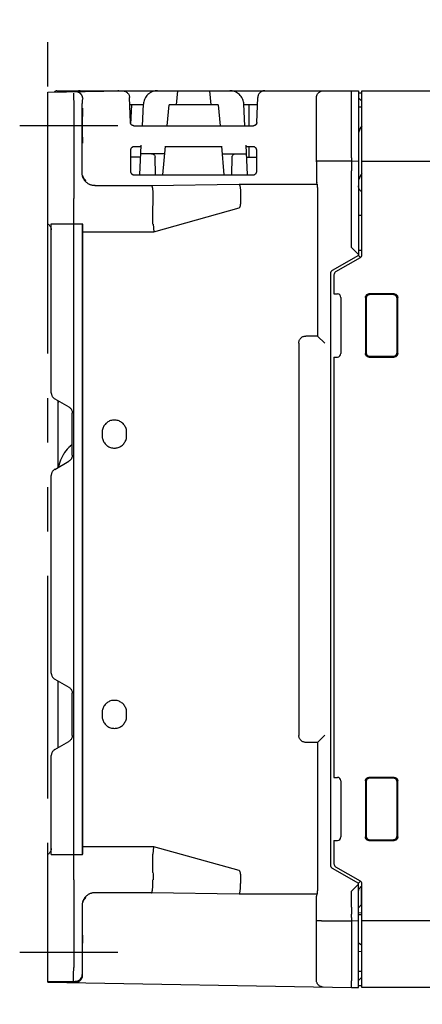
# Model space of a CAD drawing. Header units: millimetres. Extents: x 35 to 881, y -220 to 647.
# Tile 7 of 41: x 35 to 92, y 147 to 288. Entities that reach past the tile are written whole.
import ezdxf

# ---------------------------------------------------------------- set-up
doc = ezdxf.new("R2010")
doc.units = ezdxf.units.MM
doc.linetypes.add('PHANTOMX2', pattern=[127, 63.5, -12.7, 12.7, -12.7, 12.7, -12.7])
for name, color, linetype in [('10', 3, 'CONTINUOUS'), ('12', 7, 'CONTINUOUS'), ('18', 1, 'PHANTOMX2')]:
    doc.layers.add(name, color=color, linetype=linetype)

msp = doc.modelspace()

# ---------------------------------------------------------------- linework, layer by layer
at = {"layer": '10'}
for p, q in [((39.01, 277.37), (49.66, 277.56)), ((39.01, 258.57), (39.01, 277.37)), ((40.32, 277.57), (82.31, 277.57)), ((42.7, 277.04), (42.7, 276.82)), ((57.49, 277.57), (57.31, 275.57)), ((62.31, 275.57), (62.14, 277.57)), ((82.31, 277.57), (82.31, 277.52)), ((82.31, 277.57), (83.31, 277.56)), ((82.31, 276.58), (82.32, 276.92)), ((82.32, 277.38), (82.32, 277.46)), ((82.32, 277.21), (82.32, 277.38)), ((82.32, 276.92), (82.32, 277.21)), ((83.31, 277.56), (83.31, 254.08)), ((83.31, 277.27), (83.81, 277.27)), ((83.81, 254.17), (83.81, 277.57)), ((83.81, 277.57), (194.01, 277.57)), ((42.7, 276.82), (42.7, 276.44)), ((42.7, 276.44), (42.71, 275.97)), ((42.71, 275.97), (42.71, 275.73)), ((42.71, 275.73), (42.71, 262.19)), ((44.01, 276.41), (43.92, 276.23)), ((43.92, 265.84), (43.92, 275.73)), ((50.8, 273.06), (50.67, 276.59)), ((52.65, 275.57), (50.71, 275.57)), ((50.87, 272.81), (51.01, 275.57)), ((52.5, 272.57), (52.66, 275.68)), ((56.05, 272.57), (56.31, 275.57)), ((63.31, 275.57), (56.31, 275.57)), ((63.31, 275.57), (63.58, 272.57)), ((67.13, 272.57), (66.97, 275.68)), ((68.92, 275.57), (66.98, 275.57)), ((67.7, 275.57), (67.69, 272.57)), ((68.83, 273.06), (68.96, 276.61)), ((77.31, 276.55), (77.31, 276.57)), ((77.31, 267.43), (77.31, 276.55)), ((82.31, 268.02), (82.31, 276.58)), ((83.31, 276.57), (83.81, 276.07)), ((43.95, 274.1), (43.94, 273.63)), ((43.95, 274.71), (43.95, 274.5)), ((43.95, 274.5), (43.95, 274.1)), ((43.97, 274.8), (43.97, 274.94)), ((43.98, 274.61), (43.97, 274.8)), ((43.98, 274.37), (43.98, 274.61)), ((43.98, 273.95), (43.98, 274.37)), ((83.31, 275.27), (83.81, 275.26)), ((43.94, 273.63), (43.94, 273.29)), ((43.94, 273.29), (43.94, 272.76)), ((43.94, 272.76), (43.94, 272.21)), ((43.98, 273.47), (43.98, 273.95)), ((43.98, 272.94), (43.98, 273.47)), ((43.98, 272.39), (43.98, 272.94)), ((43.94, 272.21), (43.94, 271.68)), ((43.94, 271.68), (43.94, 271.19)), ((43.98, 271.85), (43.98, 272.39)), ((43.98, 271.35), (43.98, 271.85)), ((43.98, 270.91), (43.98, 271.35)), ((51.3, 272.57), (68.33, 272.57)), ((43.94, 271.19), (43.95, 270.77)), ((43.95, 270.77), (43.95, 270.54)), ((43.95, 270.54), (43.95, 270.35)), ((43.95, 270.35), (43.96, 270.21)), ((43.97, 270.35), (43.98, 270.54)), ((43.98, 270.54), (43.98, 270.91)), ((50.82, 269.07), (50.82, 266.08)), ((52.34, 269.57), (51.32, 269.57)), ((52.13, 265.58), (52.35, 269.79)), ((55.7, 268.57), (52.29, 268.57)), ((55.44, 265.58), (55.8, 269.66)), ((63.84, 269.57), (55.79, 269.57)), ((64.19, 265.58), (63.83, 269.66)), ((63.93, 268.57), (67.34, 268.57)), ((67.5, 265.58), (67.28, 269.79)), ((68.31, 269.57), (67.29, 269.57)), ((67.68, 269.57), (67.68, 268.07)), ((68.81, 266.08), (68.81, 269.07)), ((52.26, 268.07), (50.82, 268.07)), ((54.37, 265.58), (54.32, 268.08)), ((65.26, 265.58), (65.31, 268.08)), ((67.37, 268.07), (68.81, 268.07)), ((77.31, 267.55), (82.31, 267.55)), ((82.31, 267.73), (82.31, 267.63)), ((82.31, 267.63), (82.31, 267.58)), ((82.31, 267.55), (83.31, 267.53)), ((82.31, 267.55), (82.31, 267.15)), ((82.32, 267.07), (82.32, 266.98)), ((194.01, 267.47), (83.81, 267.47)), ((77.32, 266.81), (77.32, 266.41)), ((77.32, 266.41), (77.32, 266.03)), ((77.32, 266.03), (77.32, 265.68)), ((77.32, 265.68), (77.33, 265.36)), ((82.32, 266.33), (82.31, 266.15)), ((82.31, 255.22), (82.31, 266.15)), ((82.32, 266.98), (82.32, 266.81)), ((82.32, 266.81), (82.32, 266.58)), ((82.32, 266.58), (82.32, 266.33)), ((44.01, 265.47), (44.01, 265.48)), ((44.01, 265.46), (44.01, 265.47)), ((44.01, 265.47), (44.01, 265.47)), ((44.01, 265.47), (44.01, 265.47)), ((44.02, 265.45), (44.01, 265.46)), ((44.01, 265.46), (44.01, 265.46)), ((44.01, 265.46), (44.01, 265.46)), ((44.02, 265.45), (44.02, 265.45)), ((44.02, 265.43), (44.02, 265.44)), ((44.02, 265.42), (44.02, 265.43)), ((44.03, 265.41), (44.02, 265.42)), ((44.02, 265.42), (44.02, 265.42)), ((44.03, 265.4), (44.03, 265.41)), ((44.03, 265.39), (44.03, 265.4)), ((44.03, 265.38), (44.03, 265.39)), ((44.04, 265.37), (44.03, 265.38)), ((44.04, 265.36), (44.04, 265.37)), ((51.32, 265.58), (68.31, 265.58)), ((53.81, 264.04), (66.31, 264.22)), ((66.31, 264.22), (77.44, 264.22)), ((77.44, 264.22), (77.36, 264.43)), ((45.74, 264.04), (53.81, 264.04)), ((77.45, 264.02), (77.45, 263.88)), ((77.45, 263.88), (77.46, 263.71)), ((77.46, 263.71), (77.46, 263.52)), ((77.46, 263.52), (77.46, 263.31)), ((77.46, 263.31), (77.46, 263.08)), ((77.46, 263.08), (77.46, 262.84)), ((77.46, 262.84), (77.46, 242.57)), ((42.71, 261.41), (42.71, 261.73)), ((42.71, 261.13), (42.71, 261.41)), ((54.01, 262.55), (54.01, 262.19)), ((66.51, 262.72), (66.51, 261.39)), ((42.71, 166.01), (42.71, 261.13)), ((54.01, 261.14), (54.01, 261.13)), ((54.01, 258.53), (54.01, 261.13)), ((54.16, 257.45), (66.31, 260.85)), ((39.51, 234.47), (39.51, 258.6)), ((39.51, 258.6), (42.71, 258.57)), ((42.71, 258.57), (43.99, 258.57)), ((43.99, 168.57), (43.99, 258.57)), ((83.31, 259.81), (83.81, 259.82)), ((44.01, 169.69), (44.01, 257.57)), ((44.01, 257.45), (54.16, 257.45)), ((54.02, 258.51), (54.16, 257.45)), ((83.31, 254.22), (82.31, 255.22)), ((83.31, 254.83), (83.81, 254.82)), ((83.32, 254.08), (79.57, 251.91)), ((83.56, 253.74), (80.06, 251.72)), ((83.62, 253.78), (83.31, 254.08)), ((79.32, 251.48), (79.32, 167.06)), ((79.81, 251.28), (79.81, 248.58)), ((79.81, 248.58), (80.32, 248.58)), ((80.81, 248.08), (80.81, 240.07)), ((84.31, 248.07), (84.31, 240.07)), ((84.42, 247.97), (84.42, 240.18)), ((88.42, 248.57), (84.81, 248.57)), ((88.31, 248.46), (84.92, 248.47)), ((88.81, 240.18), (88.81, 247.97)), ((88.91, 240.07), (88.91, 248.07)), ((77.46, 242.57), (75.81, 242.57)), ((78.51, 241.53), (77.46, 242.57)), ((74.81, 241.57), (74.81, 185.57)), ((79.81, 239.56), (80.32, 239.57)), ((79.81, 239.56), (79.81, 179.58)), ((84.81, 239.57), (88.42, 239.57)), ((84.92, 239.68), (88.31, 239.68)), ((40.01, 233.6), (42.01, 232.45)), ((40.52, 233.31), (40.51, 233.07)), ((40.51, 233.07), (40.52, 233.31)), ((40.51, 223.83), (40.51, 233.07)), ((42.51, 225.56), (42.51, 231.58)), ((46.76, 228.82), (46.76, 228.32)), ((50.26, 228.32), (50.26, 228.82)), ((41.8, 226.42), (41.6, 226.18)), ((42.01, 226.64), (41.8, 226.42)), ((42.24, 226.85), (42.01, 226.64)), ((42.47, 227.04), (42.23, 226.84)), ((42.47, 227.04), (42.51, 227.07)), ((40.85, 224.87), (40.75, 224.57)), ((40.97, 225.15), (40.85, 224.86)), ((41.1, 225.42), (40.96, 225.14)), ((41.25, 225.69), (41.1, 225.42)), ((41.42, 225.94), (41.25, 225.68)), ((41.6, 226.19), (41.42, 225.94)), ((40.01, 223.54), (42.01, 224.7)), ((40.6, 223.99), (40.58, 223.87)), ((40.66, 224.28), (40.6, 223.98)), ((40.75, 224.58), (40.66, 224.28)), ((39.51, 194.47), (39.51, 222.68)), ((40.01, 193.6), (42.01, 192.45)), ((40.51, 183.83), (40.51, 193.32)), ((42.51, 185.56), (42.51, 191.58)), ((46.76, 188.82), (46.76, 188.32)), ((50.26, 188.32), (50.26, 188.82)), ((77.46, 184.57), (78.51, 185.62)), ((40.01, 183.54), (42.01, 184.7)), ((77.46, 184.57), (75.81, 184.57)), ((77.46, 184.57), (77.46, 164.31)), ((39.51, 168.55), (39.51, 182.68)), ((79.81, 179.58), (80.32, 179.58)), ((80.81, 179.08), (80.81, 171.07)), ((84.31, 179.07), (84.31, 171.07)), ((84.42, 178.97), (84.42, 171.18)), ((88.42, 179.57), (84.81, 179.57)), ((88.31, 179.46), (84.92, 179.47)), ((88.81, 171.18), (88.81, 178.97)), ((88.91, 171.07), (88.91, 179.07)), ((79.81, 170.56), (80.32, 170.57)), ((79.81, 170.56), (79.81, 167.26)), ((84.81, 170.57), (88.42, 170.57)), ((84.92, 170.68), (88.31, 170.68)), ((43.99, 168.57), (44, 168.72)), ((54.16, 169.69), (44.01, 169.69)), ((54.02, 168.63), (54.16, 169.69)), ((66.31, 166.29), (54.16, 169.69)), ((39.01, 150.33), (39.01, 168.57)), ((39.51, 168.55), (42.71, 168.57)), ((42.71, 168.57), (43.99, 168.57)), ((54.01, 166.01), (54.01, 168.61)), ((54.01, 166.01), (54.01, 166.01)), ((79.57, 166.63), (83.32, 164.47)), ((80.06, 166.83), (83.56, 164.81)), ((42.71, 165.3), (42.71, 165.63)), ((42.71, 164.95), (42.71, 165.3)), ((42.71, 164.95), (42.71, 152.46)), ((54.01, 164.6), (54.01, 164.95)), ((66.51, 165.75), (66.51, 164.43)), ((83.31, 164.46), (83.62, 164.77)), ((83.31, 149.59), (83.31, 164.46)), ((53.81, 163.1), (45.74, 163.1)), ((66.31, 162.93), (53.81, 163.1)), ((77.46, 163.44), (77.45, 163.27)), ((77.46, 164.31), (77.46, 164.07)), ((77.46, 164.07), (77.46, 163.84)), ((77.46, 163.84), (77.46, 163.63)), ((77.46, 163.63), (77.46, 163.44)), ((82.31, 163.32), (83.31, 164.32)), ((82.31, 161.07), (82.31, 163.32)), ((83.71, 164.03), (83.71, 161.39)), ((83.81, 149.57), (83.81, 164.38)), ((44.01, 161.7), (44.02, 161.71)), ((44.01, 161.69), (44.01, 161.7)), ((44.01, 161.7), (44.01, 161.7)), ((44.01, 161.68), (44.01, 161.69)), ((44.01, 161.69), (44.01, 161.69)), ((44.01, 161.69), (44.01, 161.69)), ((44.01, 161.68), (44.01, 161.68)), ((44.01, 161.68), (44.01, 161.68)), ((44.02, 161.74), (44.03, 161.75)), ((44.02, 161.73), (44.02, 161.74)), ((44.02, 161.72), (44.02, 161.73)), ((44.02, 161.73), (44.02, 161.73)), ((44.02, 161.71), (44.02, 161.72)), ((44.02, 161.71), (44.02, 161.71)), ((44.03, 161.78), (44.04, 161.79)), ((44.03, 161.77), (44.03, 161.78)), ((44.03, 161.76), (44.03, 161.77)), ((44.03, 161.75), (44.03, 161.76)), ((44.03, 161.75), (44.03, 161.75)), ((44.04, 161.79), (44.04, 161.8)), ((44.44, 162.42), (44.45, 162.43)), ((77.44, 162.93), (66.31, 162.93)), ((77.36, 162.72), (77.44, 162.93)), ((43.92, 161.32), (43.92, 152.46)), ((77.32, 160.93), (77.32, 161.3)), ((77.32, 160.54), (77.32, 160.93)), ((77.32, 160.13), (77.32, 160.54)), ((82.31, 161.07), (82.32, 160.81)), ((82.32, 160.81), (82.32, 160.56)), ((82.32, 160.56), (82.32, 160.35)), ((82.32, 160.35), (82.32, 160.24)), ((83.81, 161.47), (83.31, 160.97)), ((83.31, 160.28), (83.81, 160.27)), ((77.31, 159.72), (77.32, 160.13)), ((77.31, 150.67), (77.31, 159.72)), ((78.32, 159.12), (82.31, 159.12)), ((82.31, 159.6), (82.31, 160.07)), ((82.31, 159.49), (82.31, 159.37)), ((82.31, 159.37), (82.31, 159.12)), ((82.31, 159.12), (83.31, 159.14)), ((82.31, 159.12), (82.31, 150.54)), ((83.31, 160.01), (83.81, 160)), ((99.42, 159.12), (83.81, 159.12)), ((43.95, 156.1), (43.94, 155.63)), ((43.95, 156.71), (43.95, 156.5)), ((43.95, 156.5), (43.95, 156.1)), ((43.97, 156.8), (43.97, 156.94)), ((43.98, 156.61), (43.97, 156.8)), ((43.98, 156.37), (43.98, 156.61)), ((43.94, 155.63), (43.94, 155.12)), ((43.94, 155.12), (43.94, 151.43)), ((43.98, 155.29), (43.98, 155.8)), ((43.98, 154.76), (43.98, 155.29)), ((43.98, 151.34), (43.98, 154.76)), ((83.31, 155.95), (83.72, 155.75)), ((83.31, 154.78), (83.81, 154.75)), ((42.7, 151.74), (42.71, 152.17)), ((42.71, 152.17), (42.71, 152.46)), ((83.81, 151.89), (83.31, 151.87)), ((39.01, 150.5), (42.92, 150.43)), ((39.01, 150.41), (42.97, 150.34)), ((42.69, 150.91), (42.7, 151.11)), ((42.69, 150.74), (42.69, 150.91)), ((42.69, 150.61), (42.69, 150.74)), ((42.7, 151.35), (42.7, 151.74)), ((42.7, 151.11), (42.7, 151.35)), ((82.32, 150.4), (82.31, 150.54)), ((82.32, 150.18), (82.32, 150.4)), ((83.81, 151.08), (83.31, 150.57)), ((39.01, 150.33), (82.31, 149.57)), ((82.31, 149.6), (82.31, 149.57)), ((82.31, 149.57), (83.31, 149.59)), ((82.32, 149.93), (82.32, 150.18)), ((82.32, 149.74), (82.32, 149.93)), ((82.32, 149.67), (82.32, 149.74)), ((83.31, 149.88), (83.81, 149.87)), ((98.97, 149.57), (83.81, 149.57))]:
    msp.add_line(p, q, dxfattribs=at)
for points in [[(42.7, 277.23), (42.7, 277.22), (42.7, 277.2), (42.7, 277.18), (42.7, 277.14), (42.7, 277.04)], [(49.16, 277.55), (49.15, 277.55), (49.08, 277.57), (49.01, 277.57)], [(49.66, 277.56), (49.75, 277.55), (49.84, 277.54), (49.93, 277.52), (50.02, 277.5), (50.1, 277.46), (50.18, 277.42), (50.26, 277.37), (50.33, 277.31), (50.4, 277.25), (50.46, 277.18), (50.51, 277.11), (50.56, 277.03), (50.6, 276.95), (50.63, 276.86), (50.65, 276.77), (50.67, 276.68), (50.67, 276.59)], [(54.66, 277.57), (54.49, 277.57), (54.32, 277.55), (54.16, 277.51), (53.99, 277.46), (53.84, 277.4), (53.69, 277.32), (53.54, 277.24), (53.41, 277.14), (53.28, 277.02), (53.16, 276.9), (53.06, 276.77), (52.96, 276.63), (52.88, 276.49), (52.81, 276.33), (52.75, 276.18), (52.7, 276.01), (52.67, 275.85), (52.66, 275.68)], [(66.97, 275.68), (66.95, 275.85), (66.92, 276.01), (66.88, 276.18), (66.82, 276.33), (66.75, 276.49), (66.67, 276.63), (66.57, 276.77), (66.47, 276.9), (66.35, 277.02), (66.22, 277.14), (66.09, 277.24), (65.94, 277.32), (65.79, 277.4), (65.64, 277.46), (65.47, 277.51), (65.31, 277.55), (65.14, 277.57), (64.97, 277.57)], [(69.95, 277.57), (69.86, 277.57), (69.78, 277.56), (69.69, 277.54), (69.6, 277.51), (69.52, 277.47), (69.44, 277.43), (69.36, 277.38), (69.29, 277.32), (69.23, 277.26), (69.17, 277.19), (69.12, 277.12), (69.07, 277.04), (69.03, 276.96), (69, 276.87), (68.98, 276.79), (68.96, 276.7), (68.96, 276.61)], [(77.31, 276.57), (77.32, 276.64), (77.33, 276.71), (77.34, 276.78), (77.36, 276.85), (77.38, 276.92), (77.41, 276.99), (77.45, 277.06), (77.49, 277.13), (77.54, 277.19), (77.6, 277.26), (77.66, 277.32), (77.74, 277.38), (77.82, 277.43), (77.9, 277.48), (77.99, 277.51), (78.09, 277.54), (78.19, 277.56), (78.3, 277.57)], [(82.32, 277.46), (82.32, 277.48), (82.32, 277.51), (82.32, 277.52), (82.31, 277.52)], [(43.96, 275.07), (43.96, 275.07), (43.96, 275.06), (43.96, 275.03), (43.96, 274.99), (43.96, 274.94), (43.95, 274.87), (43.95, 274.71)], [(43.97, 274.94), (43.97, 274.99), (43.97, 275.03), (43.96, 275.06), (43.96, 275.07), (43.96, 275.07)], [(51.09, 272.62), (51.05, 272.64), (51.02, 272.66), (50.98, 272.68), (50.95, 272.71), (50.92, 272.74), (50.9, 272.78), (50.87, 272.81), (50.85, 272.85), (50.83, 272.89), (50.82, 272.93), (50.81, 272.97), (50.8, 273.01), (50.8, 273.06)], [(51.3, 272.57), (51.24, 272.58), (51.19, 272.59), (51.14, 272.6), (51.09, 272.62), (51.04, 272.65), (50.99, 272.68), (50.95, 272.71), (50.91, 272.75), (50.88, 272.8), (50.85, 272.85), (50.83, 272.9), (50.81, 272.95), (50.8, 273), (50.8, 273.06)], [(68.83, 273.06), (68.83, 273), (68.82, 272.95), (68.8, 272.9), (68.78, 272.85), (68.75, 272.8), (68.72, 272.75), (68.68, 272.71), (68.64, 272.68), (68.59, 272.65), (68.54, 272.62), (68.49, 272.6), (68.44, 272.59), (68.39, 272.58), (68.33, 272.57)], [(68.78, 272.85), (68.76, 272.81), (68.74, 272.78), (68.71, 272.75), (68.68, 272.71), (68.65, 272.69), (68.61, 272.66), (68.58, 272.64), (68.54, 272.62), (68.5, 272.6), (68.46, 272.59), (68.42, 272.58), (68.38, 272.58), (68.33, 272.57)], [(68.83, 273.06), (68.83, 273.01), (68.82, 272.97), (68.81, 272.93), (68.8, 272.89)], [(51.3, 272.57), (51.25, 272.58), (51.21, 272.58), (51.17, 272.59), (51.13, 272.6)], [(83.81, 272.57), (83.81, 272.56), (83.71, 272.44), (83.62, 272.31), (83.54, 272.17), (83.47, 272.03), (83.42, 271.88), (83.37, 271.72), (83.34, 271.57), (83.32, 271.41), (83.32, 271.4)], [(43.96, 270.07), (43.96, 270.08), (43.96, 270.09), (43.97, 270.12), (43.97, 270.15), (43.97, 270.21), (43.97, 270.35)], [(43.96, 270.21), (43.96, 270.15), (43.96, 270.12), (43.96, 270.09), (43.96, 270.08), (43.96, 270.07)], [(51.32, 269.57), (51.26, 269.57), (51.21, 269.56), (51.16, 269.55), (51.11, 269.53), (51.07, 269.5), (51.02, 269.48), (50.98, 269.44), (50.95, 269.41), (50.91, 269.37), (50.88, 269.32), (50.86, 269.27), (50.84, 269.23), (50.83, 269.18), (50.82, 269.12), (50.82, 269.07)], [(53.82, 268.57), (53.86, 268.57), (53.9, 268.57), (53.94, 268.56), (53.98, 268.55), (54.03, 268.53), (54.07, 268.51), (54.11, 268.48), (54.16, 268.45), (54.2, 268.41), (54.24, 268.36), (54.27, 268.3), (54.3, 268.23), (54.32, 268.16), (54.32, 268.08)], [(65.31, 268.08), (65.31, 268.16), (65.33, 268.23), (65.36, 268.3), (65.39, 268.36), (65.43, 268.41), (65.47, 268.45), (65.52, 268.48), (65.56, 268.51), (65.6, 268.53), (65.65, 268.55), (65.69, 268.56), (65.73, 268.57), (65.77, 268.57), (65.81, 268.57)], [(68.81, 269.07), (68.81, 269.12), (68.8, 269.18), (68.79, 269.23), (68.77, 269.27), (68.75, 269.32), (68.72, 269.37), (68.68, 269.41), (68.65, 269.44), (68.61, 269.48), (68.56, 269.5), (68.52, 269.53), (68.47, 269.55), (68.42, 269.56), (68.36, 269.57), (68.31, 269.57)], [(77.31, 267.43), (77.31, 267.22), (77.32, 266.81)], [(82.31, 268.02), (82.31, 267.97), (82.31, 267.73)], [(82.31, 267.58), (82.31, 267.57), (82.31, 267.56), (82.31, 267.55)], [(82.31, 267.15), (82.32, 267.14), (82.32, 267.13), (82.32, 267.1), (82.32, 267.07)], [(50.82, 266.08), (50.82, 266.02), (50.83, 265.97), (50.84, 265.92), (50.86, 265.87), (50.89, 265.83), (50.91, 265.78), (50.95, 265.74), (50.98, 265.71), (51.02, 265.67), (51.07, 265.64), (51.12, 265.62), (51.16, 265.6), (51.21, 265.59), (51.27, 265.58), (51.32, 265.58)], [(68.31, 265.58), (68.36, 265.58), (68.42, 265.59), (68.47, 265.6), (68.51, 265.62), (68.56, 265.64), (68.61, 265.67), (68.65, 265.71), (68.68, 265.74), (68.72, 265.78), (68.74, 265.83), (68.77, 265.87), (68.79, 265.92), (68.8, 265.97), (68.81, 266.02), (68.81, 266.08)], [(44.02, 265.44), (44.02, 265.44), (44.02, 265.45)], [(44.44, 264.73), (44.44, 264.74), (44.43, 264.74), (44.43, 264.75), (44.42, 264.75), (44.42, 264.75), (44.41, 264.76), (44.41, 264.76), (44.41, 264.76), (44.4, 264.77), (44.4, 264.77), (44.39, 264.78), (44.39, 264.78), (44.39, 264.78), (44.38, 264.79), (44.38, 264.79), (44.37, 264.8), (44.37, 264.8), (44.36, 264.81), (44.36, 264.81), (44.36, 264.81), (44.35, 264.82), (44.35, 264.82), (44.34, 264.83), (44.34, 264.83), (44.33, 264.84), (44.33, 264.84), (44.32, 264.85), (44.32, 264.85), (44.31, 264.86), (44.31, 264.87), (44.3, 264.87), (44.3, 264.88), (44.29, 264.88), (44.29, 264.89), (44.28, 264.9), (44.28, 264.9), (44.27, 264.91), (44.27, 264.92), (44.26, 264.92), (44.26, 264.93), (44.25, 264.94), (44.25, 264.94), (44.24, 264.95), (44.24, 264.96), (44.23, 264.97), (44.22, 264.98), (44.22, 264.99), (44.21, 264.99), (44.21, 265), (44.2, 265.01), (44.19, 265.02), (44.19, 265.03), (44.18, 265.04), (44.17, 265.06), (44.17, 265.07), (44.16, 265.08), (44.15, 265.09), (44.15, 265.1), (44.14, 265.12), (44.13, 265.13), (44.13, 265.15), (44.12, 265.16), (44.11, 265.17), (44.11, 265.19), (44.1, 265.2), (44.1, 265.21), (44.09, 265.22), (44.09, 265.23), (44.08, 265.25), (44.08, 265.26), (44.07, 265.26), (44.07, 265.27), (44.07, 265.28), (44.06, 265.29), (44.06, 265.3), (44.06, 265.31), (44.06, 265.31), (44.05, 265.32), (44.05, 265.33), (44.05, 265.33), (44.05, 265.34), (44.04, 265.34), (44.04, 265.35), (44.04, 265.36), (44.04, 265.36)], [(66.31, 264.22), (66.33, 264.21), (66.34, 264.19), (66.36, 264.16), (66.37, 264.12), (66.39, 264.07), (66.4, 264.01), (66.42, 263.95), (66.43, 263.88), (66.45, 263.8), (66.46, 263.71), (66.47, 263.61), (66.48, 263.52), (66.49, 263.41), (66.49, 263.3), (66.5, 263.19), (66.51, 263.08), (66.51, 262.96), (66.51, 262.84), (66.51, 262.72)], [(77.33, 265.36), (77.33, 265.21), (77.33, 265.08), (77.34, 264.96), (77.34, 264.84), (77.34, 264.75), (77.35, 264.66), (77.35, 264.59), (77.35, 264.53), (77.36, 264.48), (77.36, 264.45), (77.36, 264.43)], [(77.44, 264.22), (77.44, 264.21), (77.44, 264.19), (77.44, 264.16), (77.45, 264.12), (77.45, 264.07), (77.45, 264.02)], [(53.81, 264.04), (53.83, 264.03), (53.84, 264.01), (53.86, 263.98), (53.87, 263.94), (53.89, 263.9), (53.9, 263.84), (53.92, 263.77), (53.93, 263.7), (53.95, 263.62), (53.96, 263.53), (53.97, 263.44), (53.98, 263.34), (53.99, 263.24), (53.99, 263.13), (54, 263.02), (54.01, 262.9), (54.01, 262.78), (54.01, 262.67), (54.01, 262.55)], [(83.81, 263.13), (83.76, 263.16), (83.69, 263.22), (83.62, 263.28), (83.56, 263.34), (83.5, 263.41), (83.45, 263.49), (83.41, 263.56), (83.38, 263.65), (83.35, 263.73), (83.33, 263.82), (83.32, 263.91), (83.31, 264)], [(42.71, 261.73), (42.71, 262.08), (42.71, 262.19)], [(54.01, 262.19), (54.01, 262.19), (54.02, 262.18)], [(54.01, 261.14), (54.02, 261.22), (54.02, 261.41)], [(54.02, 261.41), (54.02, 261.51), (54.02, 261.62), (54.02, 261.72), (54.02, 261.84), (54.02, 261.95), (54.02, 262.06), (54.02, 262.18)], [(66.31, 260.85), (66.35, 260.9), (66.39, 260.96), (66.43, 261.02), (66.46, 261.08), (66.48, 261.15), (66.5, 261.23), (66.51, 261.31), (66.51, 261.39)], [(39.01, 258.57), (39.08, 258.53), (39.15, 258.48), (39.21, 258.42), (39.27, 258.36), (39.33, 258.28), (39.38, 258.2), (39.43, 258.11), (39.47, 258.02), (39.49, 257.92), (39.51, 257.81), (39.51, 257.71)], [(44.01, 257.57), (44.01, 257.69), (44.01, 257.8), (44.01, 257.92), (44.01, 258.03), (44.01, 258.13), (44, 258.24), (44, 258.33), (44, 258.43), (43.99, 258.57)], [(54.02, 258.51), (54.02, 258.52), (54.01, 258.53)], [(79.57, 251.91), (79.53, 251.89), (79.49, 251.85), (79.45, 251.82), (79.42, 251.78), (79.39, 251.73), (79.36, 251.69), (79.34, 251.64), (79.33, 251.59), (79.32, 251.53), (79.32, 251.48)], [(84.31, 248.07), (84.31, 248.13), (84.32, 248.18), (84.33, 248.23), (84.35, 248.28), (84.38, 248.32), (84.41, 248.37), (84.44, 248.41), (84.48, 248.45), (84.52, 248.48), (84.56, 248.51), (84.61, 248.53), (84.65, 248.55), (84.71, 248.56), (84.76, 248.57), (84.81, 248.57)], [(84.92, 248.47), (84.86, 248.46), (84.81, 248.46), (84.76, 248.44), (84.71, 248.42), (84.67, 248.4), (84.62, 248.37), (84.58, 248.34), (84.55, 248.3), (84.51, 248.26), (84.48, 248.22), (84.46, 248.17), (84.44, 248.12), (84.43, 248.07), (84.42, 248.02), (84.42, 247.97)], [(88.81, 247.97), (88.8, 248.02), (88.79, 248.07), (88.78, 248.12), (88.76, 248.17), (88.74, 248.22), (88.71, 248.26), (88.68, 248.3), (88.64, 248.34), (88.6, 248.37), (88.56, 248.4), (88.51, 248.42), (88.46, 248.44), (88.41, 248.45), (88.36, 248.46), (88.31, 248.46)], [(88.42, 248.57), (88.47, 248.57), (88.52, 248.56), (88.57, 248.55), (88.62, 248.53), (88.67, 248.51), (88.71, 248.48), (88.75, 248.45), (88.79, 248.41), (88.82, 248.37), (88.85, 248.32), (88.87, 248.28), (88.89, 248.23), (88.9, 248.18), (88.91, 248.13), (88.91, 248.07)], [(74.81, 241.57), (74.82, 241.66), (74.83, 241.75), (74.85, 241.83), (74.88, 241.92), (74.91, 242), (74.95, 242.07), (75, 242.15), (75.05, 242.22), (75.11, 242.28), (75.17, 242.34), (75.24, 242.39), (75.31, 242.44), (75.39, 242.48), (75.47, 242.51), (75.56, 242.54), (75.64, 242.56), (75.73, 242.57), (75.81, 242.57)], [(84.81, 239.57), (84.76, 239.58), (84.71, 239.58), (84.65, 239.6), (84.61, 239.62), (84.56, 239.64), (84.52, 239.67), (84.48, 239.7), (84.44, 239.74), (84.41, 239.78), (84.38, 239.82), (84.35, 239.87), (84.33, 239.92), (84.32, 239.97), (84.31, 240.02), (84.31, 240.07)], [(84.42, 240.18), (84.42, 240.13), (84.43, 240.08), (84.44, 240.03), (84.46, 239.98), (84.48, 239.93), (84.51, 239.89), (84.55, 239.85), (84.58, 239.81), (84.62, 239.78), (84.67, 239.75), (84.71, 239.72), (84.76, 239.71), (84.81, 239.69), (84.86, 239.68), (84.92, 239.68)], [(88.31, 239.68), (88.36, 239.69), (88.41, 239.69), (88.46, 239.71), (88.51, 239.73), (88.56, 239.75), (88.6, 239.78), (88.64, 239.81), (88.68, 239.85), (88.71, 239.89), (88.74, 239.93), (88.76, 239.98), (88.78, 240.03), (88.79, 240.08), (88.8, 240.13), (88.81, 240.18)], [(88.91, 240.07), (88.91, 240.02), (88.9, 239.97), (88.89, 239.92), (88.87, 239.87), (88.85, 239.82), (88.82, 239.78), (88.79, 239.74), (88.75, 239.7), (88.71, 239.67), (88.67, 239.64), (88.62, 239.62), (88.57, 239.6), (88.52, 239.58), (88.47, 239.58), (88.42, 239.57)], [(39.51, 234.47), (39.52, 234.38), (39.53, 234.3), (39.55, 234.21), (39.58, 234.13), (39.61, 234.05), (39.65, 233.97), (39.7, 233.9), (39.75, 233.83), (39.81, 233.76), (39.87, 233.7), (39.94, 233.65), (40.01, 233.6)], [(42.01, 232.45), (42.09, 232.4), (42.16, 232.35), (42.22, 232.29), (42.28, 232.23), (42.33, 232.16), (42.38, 232.08), (42.42, 232.01), (42.45, 231.93), (42.48, 231.84), (42.5, 231.76), (42.51, 231.67), (42.51, 231.58)], [(50.26, 228.82), (50.26, 228.96), (50.24, 229.1), (50.22, 229.23), (50.18, 229.36), (50.13, 229.49), (50.07, 229.62), (50.01, 229.74), (49.93, 229.85), (49.85, 229.96), (49.75, 230.06), (49.65, 230.15), (49.54, 230.24), (49.43, 230.32), (49.31, 230.38), (49.18, 230.44), (49.06, 230.49), (48.92, 230.53), (48.79, 230.55), (48.65, 230.57), (48.51, 230.57), (48.38, 230.57), (48.24, 230.55), (48.11, 230.53), (47.97, 230.49), (47.84, 230.44), (47.72, 230.38), (47.6, 230.32), (47.49, 230.24), (47.38, 230.15), (47.28, 230.06), (47.18, 229.96), (47.1, 229.85), (47.02, 229.74), (46.96, 229.62), (46.9, 229.49), (46.85, 229.36), (46.81, 229.23), (46.79, 229.1), (46.77, 228.96), (46.76, 228.82)], [(46.76, 228.32), (46.77, 228.19), (46.79, 228.05), (46.81, 227.92), (46.85, 227.78), (46.9, 227.65), (46.96, 227.53), (47.02, 227.41), (47.1, 227.3), (47.18, 227.19), (47.28, 227.09), (47.38, 226.99), (47.49, 226.91), (47.6, 226.83), (47.72, 226.76), (47.84, 226.71), (47.97, 226.66), (48.11, 226.62), (48.24, 226.6), (48.38, 226.58), (48.51, 226.57), (48.65, 226.58), (48.79, 226.6), (48.92, 226.62), (49.06, 226.66), (49.18, 226.71), (49.31, 226.76), (49.43, 226.83), (49.54, 226.91), (49.65, 226.99), (49.75, 227.09), (49.85, 227.19), (49.93, 227.3), (50.01, 227.41), (50.07, 227.53), (50.13, 227.65), (50.18, 227.78), (50.22, 227.92), (50.24, 228.05), (50.26, 228.19), (50.26, 228.32)], [(42.51, 225.56), (42.51, 225.48), (42.5, 225.39), (42.48, 225.3), (42.45, 225.22), (42.42, 225.14), (42.38, 225.06), (42.33, 224.99), (42.28, 224.92), (42.22, 224.86), (42.16, 224.8), (42.09, 224.74), (42.01, 224.7)], [(40.01, 223.54), (39.94, 223.5), (39.87, 223.44), (39.81, 223.38), (39.75, 223.32), (39.7, 223.25), (39.65, 223.18), (39.61, 223.1), (39.58, 223.02), (39.55, 222.94), (39.53, 222.85), (39.52, 222.76), (39.51, 222.68)], [(39.51, 194.47), (39.52, 194.38), (39.53, 194.3), (39.55, 194.21), (39.58, 194.13), (39.61, 194.05), (39.65, 193.97), (39.7, 193.9), (39.75, 193.83), (39.81, 193.76), (39.87, 193.7), (39.94, 193.65), (40.01, 193.6)], [(42.01, 192.45), (42.09, 192.4), (42.16, 192.35), (42.22, 192.29), (42.28, 192.23), (42.33, 192.16), (42.38, 192.08), (42.42, 192.01), (42.45, 191.93), (42.48, 191.84), (42.5, 191.76), (42.51, 191.67), (42.51, 191.58)], [(50.26, 188.82), (50.26, 188.96), (50.24, 189.1), (50.22, 189.23), (50.18, 189.36), (50.13, 189.49), (50.07, 189.62), (50.01, 189.74), (49.93, 189.85), (49.85, 189.96), (49.75, 190.06), (49.65, 190.15), (49.54, 190.24), (49.43, 190.32), (49.31, 190.38), (49.18, 190.44), (49.06, 190.49), (48.92, 190.53), (48.79, 190.55), (48.65, 190.57), (48.51, 190.57), (48.38, 190.57), (48.24, 190.55), (48.11, 190.53), (47.97, 190.49), (47.84, 190.44), (47.72, 190.38), (47.6, 190.32), (47.49, 190.24), (47.38, 190.15), (47.28, 190.06), (47.18, 189.96), (47.1, 189.85), (47.02, 189.74), (46.96, 189.62), (46.9, 189.49), (46.85, 189.36), (46.81, 189.23), (46.79, 189.1), (46.77, 188.96), (46.76, 188.82)], [(46.76, 188.32), (46.77, 188.19), (46.79, 188.05), (46.81, 187.92), (46.85, 187.78), (46.9, 187.65), (46.96, 187.53), (47.02, 187.41), (47.1, 187.3), (47.18, 187.19), (47.28, 187.09), (47.38, 186.99), (47.49, 186.91), (47.6, 186.83), (47.72, 186.76), (47.84, 186.71), (47.97, 186.66), (48.11, 186.62), (48.24, 186.6), (48.38, 186.58), (48.51, 186.57), (48.65, 186.58), (48.79, 186.6), (48.92, 186.62), (49.06, 186.66), (49.18, 186.71), (49.31, 186.76), (49.43, 186.83), (49.54, 186.91), (49.65, 186.99), (49.75, 187.09), (49.85, 187.19), (49.93, 187.3), (50.01, 187.41), (50.07, 187.53), (50.13, 187.65), (50.18, 187.78), (50.22, 187.92), (50.24, 188.05), (50.26, 188.19), (50.26, 188.32)], [(42.51, 185.56), (42.51, 185.48), (42.5, 185.39), (42.48, 185.3), (42.45, 185.22), (42.42, 185.14), (42.38, 185.06), (42.33, 184.99), (42.28, 184.92), (42.22, 184.86), (42.16, 184.8), (42.09, 184.74), (42.01, 184.7)], [(75.81, 184.57), (75.73, 184.58), (75.64, 184.59), (75.56, 184.61), (75.47, 184.63), (75.39, 184.67), (75.31, 184.71), (75.24, 184.75), (75.17, 184.81), (75.11, 184.87), (75.05, 184.93), (75, 185), (74.95, 185.07), (74.91, 185.15), (74.88, 185.23), (74.85, 185.31), (74.83, 185.4), (74.82, 185.49), (74.81, 185.57)], [(40.01, 183.54), (39.94, 183.5), (39.87, 183.44), (39.81, 183.38), (39.75, 183.32), (39.7, 183.25), (39.65, 183.18), (39.61, 183.1), (39.58, 183.02), (39.55, 182.94), (39.53, 182.85), (39.52, 182.76), (39.51, 182.68)], [(84.31, 179.07), (84.31, 179.13), (84.32, 179.18), (84.33, 179.23), (84.35, 179.28), (84.38, 179.32), (84.41, 179.37), (84.44, 179.41), (84.48, 179.45), (84.52, 179.48), (84.56, 179.51), (84.61, 179.53), (84.65, 179.55), (84.71, 179.56), (84.76, 179.57), (84.81, 179.57)], [(84.92, 179.47), (84.86, 179.46), (84.81, 179.46), (84.76, 179.44), (84.71, 179.42), (84.67, 179.4), (84.62, 179.37), (84.58, 179.34), (84.55, 179.3), (84.51, 179.26), (84.48, 179.22), (84.46, 179.17), (84.44, 179.12), (84.43, 179.07), (84.42, 179.02), (84.42, 178.97)], [(88.81, 178.97), (88.8, 179.02), (88.79, 179.07), (88.78, 179.12), (88.76, 179.17), (88.74, 179.22), (88.71, 179.26), (88.68, 179.3), (88.64, 179.34), (88.6, 179.37), (88.56, 179.4), (88.51, 179.42), (88.46, 179.44), (88.41, 179.45), (88.36, 179.46), (88.31, 179.46)], [(88.42, 179.57), (88.47, 179.57), (88.52, 179.56), (88.57, 179.55), (88.62, 179.53), (88.67, 179.51), (88.71, 179.48), (88.75, 179.45), (88.79, 179.41), (88.82, 179.37), (88.85, 179.32), (88.87, 179.28), (88.89, 179.23), (88.9, 179.18), (88.91, 179.13), (88.91, 179.07)], [(84.81, 170.57), (84.76, 170.58), (84.71, 170.58), (84.65, 170.6), (84.61, 170.62), (84.56, 170.64), (84.52, 170.67), (84.48, 170.7), (84.44, 170.74), (84.41, 170.78), (84.38, 170.82), (84.35, 170.87), (84.33, 170.92), (84.32, 170.97), (84.31, 171.02), (84.31, 171.07)], [(84.42, 171.18), (84.42, 171.13), (84.43, 171.08), (84.44, 171.03), (84.46, 170.98), (84.48, 170.93), (84.51, 170.89), (84.55, 170.85), (84.58, 170.81), (84.62, 170.78), (84.67, 170.75), (84.71, 170.72), (84.76, 170.71), (84.81, 170.69), (84.86, 170.68), (84.92, 170.68)], [(88.31, 170.68), (88.36, 170.69), (88.41, 170.69), (88.46, 170.71), (88.51, 170.73), (88.56, 170.75), (88.6, 170.78), (88.64, 170.81), (88.68, 170.85), (88.71, 170.89), (88.74, 170.93), (88.76, 170.98), (88.78, 171.03), (88.79, 171.08), (88.8, 171.13), (88.81, 171.18)], [(88.91, 171.07), (88.91, 171.02), (88.9, 170.97), (88.89, 170.92), (88.87, 170.87), (88.85, 170.82), (88.82, 170.78), (88.79, 170.74), (88.75, 170.7), (88.71, 170.67), (88.67, 170.64), (88.62, 170.62), (88.57, 170.6), (88.52, 170.58), (88.47, 170.58), (88.42, 170.57)], [(39.51, 169.44), (39.51, 169.33), (39.49, 169.23), (39.47, 169.13), (39.43, 169.03), (39.38, 168.94), (39.33, 168.86), (39.27, 168.79), (39.21, 168.72), (39.15, 168.67), (39.08, 168.62), (39.01, 168.57)], [(44, 168.72), (44, 168.81), (44, 168.91), (44.01, 169.01), (44.01, 169.12), (44.01, 169.23), (44.01, 169.34), (44.01, 169.46), (44.01, 169.58), (44.01, 169.69)], [(54.01, 168.61), (54.02, 168.62), (54.02, 168.63)], [(42.71, 165.63), (42.71, 165.93), (42.71, 166.01)], [(54.01, 166.01), (54.02, 165.83), (54.02, 165.74), (54.02, 165.64), (54.02, 165.53), (54.02, 165.42), (54.02, 165.31), (54.02, 165.2), (54.02, 165.08), (54.02, 164.97)], [(66.51, 165.75), (66.51, 165.83), (66.5, 165.9), (66.49, 165.97), (66.47, 166.03), (66.44, 166.09), (66.41, 166.15), (66.38, 166.2), (66.35, 166.25), (66.31, 166.29)], [(79.32, 167.06), (79.32, 167.01), (79.33, 166.96), (79.34, 166.91), (79.36, 166.86), (79.39, 166.82), (79.42, 166.77), (79.45, 166.73), (79.49, 166.69), (79.53, 166.66), (79.57, 166.63)], [(53.81, 163.1), (53.83, 163.11), (53.84, 163.13), (53.86, 163.16), (53.87, 163.2), (53.89, 163.25), (53.9, 163.31), (53.92, 163.37), (53.93, 163.45), (53.95, 163.53), (53.96, 163.61), (53.97, 163.71), (53.98, 163.81), (53.99, 163.91), (53.99, 164.02), (54, 164.13), (54.01, 164.25), (54.01, 164.36), (54.01, 164.48), (54.01, 164.6)], [(54.02, 164.97), (54.01, 164.96), (54.01, 164.95)], [(66.31, 162.93), (66.33, 162.94), (66.34, 162.96), (66.36, 162.99), (66.37, 163.03), (66.39, 163.08), (66.4, 163.13), (66.42, 163.2), (66.43, 163.27), (66.45, 163.35), (66.46, 163.44), (66.47, 163.53), (66.48, 163.63), (66.49, 163.74), (66.49, 163.84), (66.5, 163.96), (66.51, 164.07), (66.51, 164.19), (66.51, 164.31), (66.51, 164.43)], [(77.45, 163.27), (77.45, 163.13), (77.45, 163.07), (77.45, 163.03), (77.44, 162.99), (77.44, 162.96), (77.44, 162.94), (77.44, 162.93)], [(83.31, 163.23), (83.32, 163.32), (83.33, 163.41), (83.35, 163.49), (83.38, 163.58), (83.41, 163.66), (83.45, 163.74), (83.5, 163.81), (83.56, 163.88), (83.62, 163.95), (83.69, 164.01), (83.76, 164.06), (83.81, 164.09)], [(44.04, 161.8), (44.04, 161.81), (44.05, 161.82), (44.05, 161.82), (44.05, 161.83), (44.05, 161.83), (44.05, 161.84), (44.06, 161.85), (44.06, 161.85), (44.06, 161.86), (44.06, 161.87), (44.07, 161.88), (44.07, 161.89), (44.07, 161.9), (44.08, 161.9), (44.08, 161.92), (44.09, 161.93), (44.09, 161.94), (44.1, 161.95), (44.1, 161.96), (44.11, 161.98), (44.11, 161.99), (44.12, 162), (44.13, 162.01), (44.13, 162.03), (44.14, 162.04), (44.15, 162.05), (44.15, 162.07), (44.16, 162.08), (44.17, 162.09), (44.17, 162.1), (44.18, 162.11), (44.19, 162.12), (44.19, 162.13), (44.2, 162.14), (44.2, 162.15), (44.21, 162.16), (44.22, 162.17), (44.22, 162.18), (44.23, 162.18), (44.23, 162.19), (44.24, 162.2), (44.24, 162.21), (44.25, 162.21), (44.25, 162.22), (44.26, 162.23), (44.26, 162.23), (44.27, 162.24), (44.27, 162.25), (44.28, 162.25), (44.28, 162.26), (44.29, 162.27), (44.29, 162.27), (44.3, 162.28), (44.3, 162.28), (44.31, 162.29), (44.31, 162.29), (44.32, 162.3), (44.32, 162.3), (44.33, 162.31), (44.33, 162.31), (44.33, 162.32), (44.34, 162.32), (44.34, 162.33), (44.35, 162.33), (44.35, 162.34), (44.36, 162.34), (44.36, 162.35), (44.36, 162.35), (44.37, 162.35), (44.37, 162.36), (44.38, 162.36), (44.38, 162.37), (44.38, 162.37), (44.39, 162.37), (44.39, 162.38), (44.4, 162.38), (44.4, 162.39), (44.4, 162.39), (44.41, 162.39), (44.41, 162.4), (44.41, 162.4), (44.42, 162.4), (44.42, 162.41), (44.43, 162.41), (44.43, 162.41), (44.43, 162.42), (44.44, 162.42), (44.44, 162.42), (44.44, 162.42)], [(77.32, 161.3), (77.33, 161.63), (77.33, 161.79), (77.33, 161.93), (77.33, 162.07), (77.34, 162.19), (77.34, 162.3), (77.34, 162.4), (77.35, 162.49), (77.35, 162.56), (77.35, 162.62), (77.36, 162.67), (77.36, 162.7), (77.36, 162.72)], [(82.32, 160.24), (82.32, 160.16), (82.32, 160.12), (82.32, 160.1), (82.32, 160.08), (82.31, 160.07)], [(82.31, 159.6), (82.31, 159.59), (82.31, 159.58), (82.31, 159.56), (82.31, 159.54), (82.31, 159.49)], [(43.96, 157.07), (43.96, 157.07), (43.96, 157.06), (43.96, 157.03), (43.96, 156.99), (43.96, 156.94), (43.95, 156.87), (43.95, 156.71)], [(43.97, 156.94), (43.97, 156.99), (43.97, 157.03), (43.96, 157.06), (43.96, 157.07), (43.96, 157.07)], [(43.98, 155.8), (43.98, 155.95), (43.98, 156.37)], [(42.7, 150.46), (42.7, 150.47), (42.7, 150.49), (42.69, 150.52), (42.69, 150.56), (42.69, 150.61)], [(43.94, 151.43), (43.94, 151.34), (43.93, 151.26), (43.91, 151.17), (43.88, 151.09), (43.84, 151.01), (43.8, 150.93), (43.76, 150.85), (43.7, 150.78), (43.64, 150.72), (43.58, 150.66), (43.51, 150.61), (43.43, 150.56), (43.35, 150.52), (43.27, 150.49), (43.19, 150.46), (43.1, 150.44), (43.01, 150.43), (42.92, 150.43)], [(42.97, 150.34), (43.06, 150.35), (43.14, 150.36), (43.23, 150.37), (43.31, 150.4), (43.4, 150.43), (43.47, 150.47), (43.55, 150.52), (43.62, 150.57), (43.69, 150.63), (43.75, 150.7), (43.8, 150.76), (43.85, 150.84), (43.89, 150.92), (43.92, 151), (43.95, 151.08), (43.97, 151.17), (43.98, 151.26), (43.98, 151.34)], [(78.28, 149.65), (78.18, 149.66), (78.08, 149.68), (77.98, 149.71), (77.89, 149.75), (77.8, 149.79), (77.72, 149.85), (77.65, 149.91), (77.59, 149.97), (77.53, 150.04), (77.48, 150.1), (77.44, 150.17), (77.41, 150.24), (77.38, 150.32), (77.35, 150.39), (77.34, 150.46), (77.32, 150.53), (77.32, 150.6), (77.31, 150.67)], [(82.31, 149.6), (82.32, 149.6), (82.32, 149.61), (82.32, 149.63), (82.32, 149.67)]]:
    msp.add_lwpolyline(points, dxfattribs=at)
for centre, radius, start, end in [((40.32, 277.07), 0.5, 90, 141.2257), ((43.62, 277.07), 0.5, 90, 131.9129), ((85.31, 271.24), 2, 138.6372, 180), ((85.31, 264.46), 2, 138.6372, 180), ((83.31, 254.17), 0.5, 300, 0), ((80.31, 251.28), 0.5, 120, 180), ((80.31, 248.08), 0.5, 0, 89.5), ((80.31, 240.07), 0.5, 270.5, 0), ((80.31, 179.08), 0.5, 0, 89.5), ((80.31, 171.07), 0.5, 270.5, 0), ((80.31, 167.26), 0.5, 180, 240), ((83.31, 164.38), 0.5, 0, 60), ((84.71, 161.42), 1, 181.7069, 182.6706), ((42.93, 151.46), 1, 269.0072, 359.9854)]:
    msp.add_arc(centre, radius, start, end, dxfattribs=at)
for points, knots in [([(44.01, 276.45), (44.01, 276.46), (44.01, 276.49), (44.01, 276.53), (44, 276.57), (43.99, 276.62), (43.98, 276.66), (43.97, 276.71), (43.95, 276.75), (43.94, 276.8), (43.92, 276.85), (43.89, 276.89), (43.87, 276.94), (43.84, 276.99), (43.8, 277.04), (43.76, 277.08), (43.72, 277.13), (43.67, 277.18), (43.62, 277.22), (43.57, 277.26), (43.51, 277.3), (43.44, 277.33), (43.37, 277.36), (43.3, 277.39), (43.23, 277.41), (43.16, 277.42), (43.08, 277.43), (43.03, 277.43), (43.01, 277.43)], [0, 0, 0, 0, 0.027149, 0.054622, 0.082503, 0.110909, 0.139947, 0.169727, 0.200359, 0.23195, 0.264604, 0.29842, 0.333484, 0.369875, 0.407649, 0.446845, 0.487474, 0.529517, 0.57292, 0.617593, 0.663411, 0.710214, 0.757811, 0.805991, 0.854528, 0.90319, 0.951751, 1, 1, 1, 1]), ([(43.92, 276.23), (43.92, 276.23), (43.92, 276.23), (43.92, 276.22), (43.92, 276.21), (43.92, 276.2), (43.92, 276.19), (43.92, 276.17), (43.92, 276.15), (43.92, 276.12), (43.92, 276.1), (43.92, 276.07), (43.92, 276.04), (43.92, 276), (43.92, 275.97), (43.92, 275.93), (43.92, 275.89), (43.92, 275.85), (43.92, 275.81), (43.92, 275.77), (43.92, 275.75), (43.92, 275.73)], [0, 0, 0, 0, 0.004838, 0.01628, 0.034279, 0.058716, 0.089431, 0.12622, 0.168838, 0.217001, 0.270386, 0.32864, 0.391371, 0.458163, 0.52857, 0.602121, 0.678327, 0.756672, 0.83677, 0.918085, 1, 1, 1, 1]), ([(45.75, 264.03), (45.7, 264.03), (45.61, 264.03), (45.46, 264.05), (45.32, 264.08), (45.18, 264.11), (45.05, 264.16), (44.92, 264.22), (44.79, 264.29), (44.67, 264.37), (44.56, 264.46), (44.45, 264.55), (44.36, 264.66), (44.27, 264.77), (44.19, 264.89), (44.12, 265.01), (44.06, 265.14), (44.01, 265.28), (43.97, 265.41), (43.94, 265.55), (43.92, 265.69), (43.92, 265.79), (43.92, 265.84)], [0, 0, 0, 0, 0.050246, 0.100478, 0.150691, 0.200881, 0.251044, 0.301177, 0.351277, 0.401343, 0.451374, 0.501371, 0.551333, 0.601264, 0.651165, 0.701041, 0.750894, 0.80073, 0.850553, 0.900369, 0.950183, 1, 1, 1, 1]), ([(45.75, 163.12), (45.7, 163.12), (45.6, 163.12), (45.46, 163.1), (45.32, 163.07), (45.18, 163.03), (45.05, 162.99), (44.92, 162.93), (44.79, 162.86), (44.67, 162.78), (44.56, 162.69), (44.45, 162.59), (44.36, 162.49), (44.27, 162.38), (44.19, 162.26), (44.12, 162.14), (44.06, 162.01), (44.01, 161.87), (43.97, 161.74), (43.94, 161.6), (43.92, 161.46), (43.92, 161.36), (43.92, 161.32)], [0, 0, 0, 0, 0.050243, 0.100472, 0.150682, 0.200868, 0.251026, 0.301155, 0.351252, 0.401314, 0.451343, 0.501337, 0.551299, 0.601229, 0.651131, 0.701009, 0.750865, 0.800704, 0.850532, 0.900354, 0.950175, 1, 1, 1, 1]), ([(77.32, 159.18), (77.32, 159.17), (77.33, 159.17), (77.35, 159.17), (77.37, 159.16), (77.4, 159.16), (77.44, 159.15), (77.48, 159.15), (77.53, 159.14), (77.59, 159.14), (77.66, 159.14), (77.73, 159.13), (77.8, 159.13), (77.88, 159.13), (77.97, 159.13), (78.05, 159.13), (78.14, 159.12), (78.23, 159.12), (78.29, 159.12), (78.32, 159.12)], [0, 0, 0, 0, 0.007453, 0.022223, 0.044844, 0.07528, 0.113336, 0.158726, 0.211086, 0.269992, 0.33496, 0.405453, 0.480888, 0.560639, 0.644044, 0.73041, 0.819018, 0.909131, 1, 1, 1, 1]), ([(43.92, 152.46), (43.92, 152.43), (43.92, 152.38), (43.92, 152.31), (43.92, 152.24), (43.92, 152.17), (43.92, 152.1), (43.92, 152.03), (43.92, 151.97), (43.92, 151.9), (43.92, 151.84), (43.92, 151.79), (43.92, 151.74), (43.92, 151.69), (43.92, 151.64), (43.92, 151.6), (43.92, 151.57), (43.92, 151.54), (43.92, 151.51), (43.93, 151.49), (43.93, 151.47), (43.93, 151.47), (43.93, 151.46), (43.93, 151.46)], [0, 0, 0, 0, 0.074755, 0.147847, 0.220195, 0.291339, 0.360908, 0.428522, 0.493816, 0.556435, 0.616041, 0.672311, 0.724939, 0.773642, 0.818154, 0.858236, 0.89367, 0.924263, 0.94986, 0.970286, 0.985663, 0.995678, 1, 1, 1, 1])]:
    msp.add_open_spline(points, degree=3, knots=knots, dxfattribs=at)
at = {"layer": '12'}
for p, q in [((49.01, 272.57), (35.01, 272.57)), ((49.01, 154.57), (35.01, 154.57))]:
    msp.add_line(p, q, dxfattribs=at)
at = {"layer": '18', "ltscale": 0.5}
msp.add_line((39.01, 49.57), (39.01, 377.57), dxfattribs=at)

doc.saveas('drawing.dxf')
